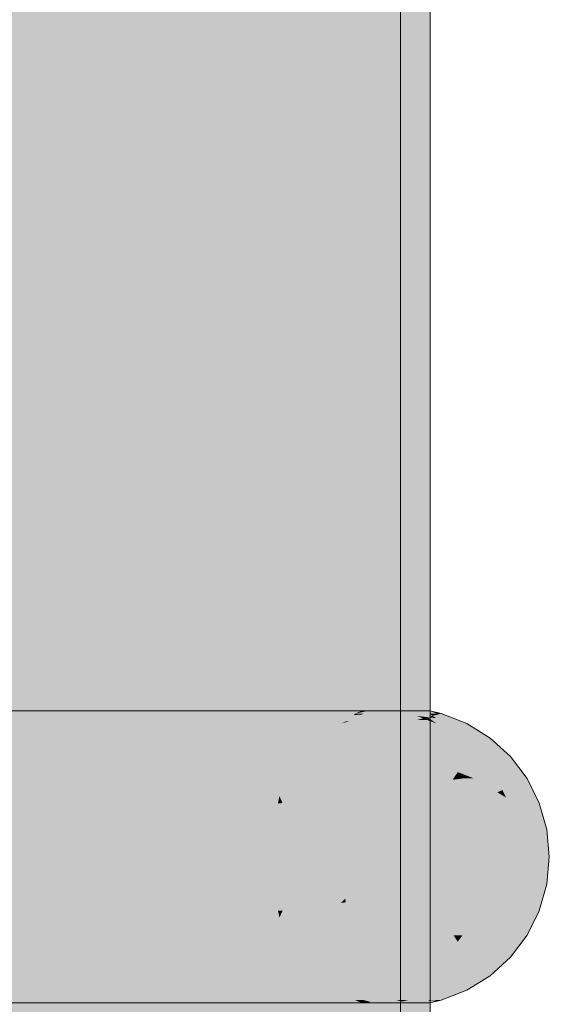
# Model space of a CAD drawing. Extents: x -299 to 601, y -39 to 381.
# Tile 167 of 252: x -99.808 to -99.63, y 137.309 to 137.639. Entities that reach past the tile are written whole.
import ezdxf

# ---------------------------------------------------------------- set-up
doc = ezdxf.new("R2010")
doc.units = 0
doc.layers.get('0').update_dxf_attribs({"lineweight": 35})
doc.layers.add('L_Bauteil', color=7, linetype='Continuous', lineweight=5, true_color=0xababab)
doc.layers.add('L_Bauteil-Shading', color=7, linetype='Continuous', lineweight=5, true_color=0xababab)

# ---------------------------------------------------------------- blocks, each defined once
blk = doc.blocks.new('Shading-A06HSX5ANL', base_point=(-101.24903, 137.3093))
at = {"layer": 'L_Bauteil-Shading', "color": 252, "true_color": 0x8c9299}
for points in [[(-99.77332, 140.77898), (-99.80485, 140.83798), (-99.77332, 136.30827), (-99.80485, 138.5278)], [(-99.80485, 138.5278), (-99.87563, 140.65102), (-99.80485, 136.30827), (-99.87563, 136.30827)], [(-99.80485, 136.30827), (-99.77332, 136.30827), (-99.80485, 138.5278)], [(-99.78687, 137.89954), (-99.76408, 136.30827), (-99.76408, 137.90919)], [(-99.87866, 137.86066), (-99.87866, 136.30827), (-99.78687, 137.89954), (-99.76408, 136.30827)]]:
    blk.add_solid(points, dxfattribs=at)
at = {"layer": 'L_Bauteil-Shading', "color": 8, "true_color": 0x7b8086}
for points in [[(-99.7539, 139.64729), (-99.77332, 140.77898), (-99.7539, 136.30827), (-99.77332, 136.30827)], [(-99.74152, 140.67416), (-99.7539, 140.71497), (-99.71031, 137.10741), (-99.7539, 139.64729)], [(-99.71031, 140.57129), (-99.74152, 140.67416), (-99.71031, 137.10741)], [(-99.70332, 140.54825), (-99.71031, 140.57129), (-99.70332, 136.30827), (-99.71031, 137.10741)], [(-99.71031, 137.10741), (-99.7539, 139.64729), (-99.71031, 136.30827), (-99.7539, 136.30827)], [(-99.7082, 137.97343), (-99.69351, 136.30827), (-99.69351, 137.98013)], [(-99.76408, 137.94791), (-99.76408, 136.30827), (-99.7082, 137.97343), (-99.69351, 136.30827)]]:
    blk.add_solid(points, dxfattribs=at)
at = {"layer": 'L_Bauteil-Shading', "color": 251, "true_color": 0x686d72}
for points in [[(-99.69157, 138.81367), (-99.70332, 140.54825), (-99.69157, 136.30827), (-99.70332, 136.30827)], [(-99.66969, 137.40727), (-99.66969, 138.86829), (-99.67226, 137.4073), (-99.67226, 138.89435)], [(-99.68362, 137.64183), (-99.69157, 138.81367), (-99.68362, 136.30827), (-99.69157, 136.30827)], [(-99.68362, 138.00978), (-99.67969, 136.70673), (-99.67969, 138.00983)], [(-99.68362, 138.00978), (-99.68362, 137.64183), (-99.67969, 136.70673), (-99.68086, 136.70674)], [(-99.6815, 136.30827), (-99.67226, 137.17044), (-99.6815, 138.00668), (-99.67483, 138.00984)], [(-99.67483, 138.00984), (-99.67226, 137.17044), (-99.67475, 138.00987)], [(-99.67475, 138.00987), (-99.67226, 137.17044), (-99.67226, 138.01106)], [(-99.6863, 138.00441), (-99.6815, 136.30827), (-99.6815, 138.00668)], [(-99.69351, 136.30827), (-99.6815, 136.30827), (-99.69351, 138.00099), (-99.6863, 138.00441)], [(-99.68362, 137.64183), (-99.68362, 136.70679), (-99.68086, 136.70674)], [(-99.67226, 137.17044), (-99.66969, 136.30827), (-99.67226, 137.4073), (-99.66969, 137.40727)], [(-99.72317, 137.40436), (-99.74038, 137.40637), (-99.74643, 137.40489), (-99.74998, 137.40637)], [(-99.7222, 137.40424), (-99.72317, 137.40436), (-99.74197, 137.40305), (-99.74643, 137.40489)], [(-99.7222, 137.40424), (-99.74197, 137.40305), (-99.71193, 137.40305)], [(-99.7222, 137.40424), (-99.69557, 137.40587), (-99.74038, 137.40637), (-99.69485, 137.40637)], [(-99.71193, 137.40305), (-99.72112, 137.40431), (-99.7222, 137.40424)], [(-99.72112, 137.40431), (-99.69851, 137.40378), (-99.69557, 137.40587)], [(-99.71193, 137.40305), (-99.69968, 137.40305), (-99.72112, 137.40431), (-99.69799, 137.40376)], [(-99.69799, 137.40376), (-99.69968, 137.40305), (-99.69701, 137.40375)], [(-99.69701, 137.40375), (-99.69968, 137.40305), (-99.68371, 137.40344), (-99.68427, 137.40305)], [(-99.69851, 137.40378), (-99.69799, 137.40376), (-99.69557, 137.40587), (-99.69279, 137.40604)], [(-99.69279, 137.40604), (-99.69799, 137.40376), (-99.68718, 137.40637), (-99.69701, 137.40375)], [(-99.68718, 137.40637), (-99.69701, 137.40375), (-99.68228, 137.40445), (-99.68371, 137.40344)], [(-99.69557, 137.40587), (-99.69279, 137.40604), (-99.69485, 137.40637), (-99.69201, 137.40637)], [(-99.68718, 137.40637), (-99.69201, 137.40637), (-99.69279, 137.40604)], [(-99.68427, 137.40305), (-99.67872, 137.40305), (-99.68228, 137.40445)], [(-99.734, 137.31094), (-99.72317, 137.31221), (-99.74998, 137.3102), (-99.74643, 137.31166)], [(-99.734, 137.31094), (-99.74998, 137.3102), (-99.74038, 137.3102)], [(-99.72317, 137.31221), (-99.71193, 137.31352), (-99.74643, 137.31166), (-99.74197, 137.31352)], [(-99.74038, 137.3102), (-99.69485, 137.3102), (-99.734, 137.31094), (-99.69827, 137.31261)], [(-99.734, 137.31094), (-99.69764, 137.31264), (-99.72317, 137.31221), (-99.69799, 137.31279)], [(-99.69799, 137.31279), (-99.69968, 137.31352), (-99.72317, 137.31221), (-99.71193, 137.31352)], [(-99.69764, 137.31264), (-99.68393, 137.31328), (-99.69968, 137.31352), (-99.68427, 137.31352)], [(-99.69485, 137.3102), (-99.69201, 137.3102), (-99.69827, 137.31261), (-99.69764, 137.31264)], [(-99.69201, 137.3102), (-99.68393, 137.31328), (-99.69764, 137.31264)], [(-99.69201, 137.3102), (-99.68718, 137.3102), (-99.68393, 137.31328), (-99.68228, 137.31212)], [(-99.68393, 137.31328), (-99.67872, 137.31352), (-99.68427, 137.31352)], [(-99.68228, 137.31212), (-99.67872, 137.31352), (-99.68393, 137.31328)]]:
    blk.add_solid(points, dxfattribs=at)
at = {"layer": 'L_Bauteil-Shading', "color": 8, "true_color": 0x696e73}
for points in [[(-99.80185, 137.40727), (-99.85542, 137.40727), (-99.78358, 137.407), (-99.85229, 137.40637)], [(-99.85229, 137.40637), (-99.77602, 137.40637), (-99.78358, 137.407), (-99.76741, 137.40675)], [(-99.76051, 137.40721), (-99.76005, 137.40727), (-99.78358, 137.407), (-99.80185, 137.40727)], [(-99.76741, 137.40675), (-99.76202, 137.407), (-99.78358, 137.407), (-99.76051, 137.40721)], [(-99.74998, 137.40637), (-99.75342, 137.40727), (-99.77602, 137.40637), (-99.75636, 137.40724)], [(-99.76202, 137.407), (-99.75636, 137.40724), (-99.76051, 137.40721)], [(-99.75342, 137.40727), (-99.76005, 137.40727), (-99.76051, 137.40721)], [(-99.85229, 137.3102), (-99.85542, 137.3093), (-99.77602, 137.3102), (-99.77183, 137.31)], [(-99.76741, 137.30981), (-99.77183, 137.31), (-99.80185, 137.3093), (-99.85542, 137.3093)], [(-99.76202, 137.30957), (-99.76741, 137.30981), (-99.76005, 137.3093), (-99.80185, 137.3093)], [(-99.77183, 137.31), (-99.74998, 137.3102), (-99.77602, 137.3102)], [(-99.75576, 137.3093), (-99.75342, 137.3093), (-99.77183, 137.31), (-99.74998, 137.3102)], [(-99.76005, 137.3093), (-99.75576, 137.3093), (-99.76202, 137.30957)]]:
    blk.add_solid(points, dxfattribs=at)
at = {"layer": 'L_Bauteil-Shading', "color": 252, "true_color": 0x8a8f97}
for points in [[(-99.75342, 137.3093), (-99.75342, 137.40727), (-99.84516, 137.3093), (-99.84516, 137.31914)], [(-99.75342, 137.40727), (-99.84516, 137.40727), (-99.84516, 137.31914)]]:
    blk.add_solid(points, dxfattribs=at)
at = {"layer": 'L_Bauteil-Shading', "color": 8, "true_color": 0x797e85}
for points in [[(-99.72901, 137.40727), (-99.75342, 137.40727), (-99.72901, 137.34747), (-99.75342, 137.3093)], [(-99.7185, 137.36392), (-99.7185, 137.40727), (-99.72901, 137.34747), (-99.72901, 137.40727)], [(-99.6908, 137.3093), (-99.6908, 137.40727), (-99.7185, 137.3093), (-99.7185, 137.36392)], [(-99.6908, 137.40727), (-99.7185, 137.40727), (-99.7185, 137.36392)], [(-99.7185, 137.3093), (-99.7185, 137.36392), (-99.72901, 137.3093), (-99.72901, 137.34747)], [(-99.72901, 137.34747), (-99.75342, 137.3093), (-99.72901, 137.3093)]]:
    blk.add_solid(points, dxfattribs=at)
at = {"layer": 'L_Bauteil-Shading', "color": 251, "true_color": 0x65696f}
for points in [[(-99.75256, 137.40727), (-99.75342, 137.40727), (-99.74202, 137.40649), (-99.74998, 137.40637)], [(-99.75256, 137.40727), (-99.74202, 137.40649), (-99.71427, 137.40727), (-99.70232, 137.40709)], [(-99.70232, 137.40709), (-99.74202, 137.40649), (-99.69351, 137.40697), (-99.69483, 137.40637)], [(-99.70232, 137.40709), (-99.6929, 137.40724), (-99.71427, 137.40727), (-99.69283, 137.40727)], [(-99.6929, 137.40724), (-99.70232, 137.40709), (-99.69351, 137.40697)], [(-99.69483, 137.40637), (-99.6908, 137.40727), (-99.6929, 137.40724)], [(-99.69483, 137.40637), (-99.69201, 137.40637), (-99.6908, 137.40727), (-99.68971, 137.407)], [(-99.6929, 137.40724), (-99.6908, 137.40727), (-99.69283, 137.40727)], [(-99.68718, 137.40637), (-99.68971, 137.407), (-99.69201, 137.40637)], [(-99.74202, 137.40649), (-99.74998, 137.40637), (-99.74038, 137.40637)], [(-99.74038, 137.40637), (-99.69485, 137.40637), (-99.74202, 137.40649), (-99.69483, 137.40637)], [(-99.69485, 137.40637), (-99.69201, 137.40637), (-99.69483, 137.40637)], [(-99.65974, 137.39818), (-99.67101, 137.39818), (-99.65652, 137.39525), (-99.66431, 137.39197)], [(-99.64955, 137.39818), (-99.65974, 137.39818), (-99.65652, 137.39525)], [(-99.64274, 137.39197), (-99.64955, 137.39818), (-99.65293, 137.39197), (-99.65652, 137.39525)], [(-99.65652, 137.39525), (-99.66431, 137.39197), (-99.65293, 137.39197)], [(-99.65293, 137.3246), (-99.66431, 137.3246), (-99.65617, 137.32164), (-99.67101, 137.31837)], [(-99.64955, 137.31837), (-99.64274, 137.3246), (-99.65974, 137.31837), (-99.65617, 137.32164)], [(-99.64274, 137.3246), (-99.65293, 137.3246), (-99.65617, 137.32164)], [(-99.65617, 137.32164), (-99.67101, 137.31837), (-99.65974, 137.31837)], [(-99.74038, 137.3102), (-99.74998, 137.3102), (-99.75237, 137.30931), (-99.75342, 137.3093)], [(-99.69351, 137.3096), (-99.69463, 137.31009), (-99.71427, 137.3093), (-99.75342, 137.3093)], [(-99.69485, 137.3102), (-99.74038, 137.3102), (-99.69463, 137.31009), (-99.75237, 137.30931)], [(-99.69283, 137.3093), (-99.69351, 137.3096), (-99.71427, 137.3093)], [(-99.69178, 137.31012), (-99.69201, 137.3102), (-99.69463, 137.31009), (-99.69485, 137.3102)], [(-99.69178, 137.31012), (-99.69463, 137.31009), (-99.6908, 137.3093), (-99.69283, 137.3093)], [(-99.69178, 137.31012), (-99.68718, 137.3102), (-99.69201, 137.3102)], [(-99.68971, 137.30956), (-99.68718, 137.3102), (-99.69178, 137.31012)], [(-99.69178, 137.31012), (-99.6908, 137.3093), (-99.68971, 137.30956)]]:
    blk.add_solid(points, dxfattribs=at)
at = {"layer": 'L_Bauteil-Shading', "color": 251, "true_color": 0x686c72}
for points in [[(-99.67339, 137.40727), (-99.6908, 137.40727), (-99.67339, 137.39008), (-99.6908, 137.3093)], [(-99.66969, 137.3093), (-99.66969, 137.40727), (-99.67339, 137.3093), (-99.67339, 137.39008)], [(-99.66969, 137.40727), (-99.67339, 137.40727), (-99.67339, 137.39008)], [(-99.67339, 137.39008), (-99.6908, 137.3093), (-99.67339, 137.3093)], [(-99.64073, 137.36746), (-99.65232, 137.36746), (-99.64034, 137.36317), (-99.65148, 137.35828)], [(-99.63054, 137.36746), (-99.64073, 137.36746), (-99.64034, 137.36317)], [(-99.62968, 137.35828), (-99.63054, 137.36746), (-99.63988, 137.35828), (-99.64034, 137.36317)], [(-99.64034, 137.36317), (-99.65148, 137.35828), (-99.63988, 137.35828)], [(-99.63988, 137.35828), (-99.65148, 137.35828), (-99.64027, 137.35397), (-99.65232, 137.34909)], [(-99.63054, 137.34909), (-99.62968, 137.35828), (-99.64073, 137.34909), (-99.64027, 137.35397)], [(-99.62968, 137.35828), (-99.63988, 137.35828), (-99.64027, 137.35397)], [(-99.64027, 137.35397), (-99.65232, 137.34909), (-99.64073, 137.34909)]]:
    blk.add_solid(points, dxfattribs=at)
at = {"layer": 'L_Bauteil-Shading', "color": 251, "true_color": 0x61656a}
for points in [[(-99.68358, 137.40656), (-99.6908, 137.40727), (-99.68971, 137.407)], [(-99.68358, 137.40656), (-99.67887, 137.4068), (-99.6908, 137.40727), (-99.68081, 137.40727)], [(-99.68971, 137.407), (-99.68718, 137.40637), (-99.68358, 137.40656)], [(-99.68102, 137.40637), (-99.67712, 137.40637), (-99.68358, 137.40656), (-99.67887, 137.4068)], [(-99.68081, 137.40727), (-99.67887, 137.4068), (-99.67216, 137.40727), (-99.67189, 137.40715)], [(-99.67189, 137.40715), (-99.67887, 137.4068), (-99.67001, 137.40637), (-99.67712, 137.40637)], [(-99.67189, 137.40715), (-99.66969, 137.40727), (-99.67216, 137.40727)], [(-99.66969, 137.40727), (-99.67189, 137.40715), (-99.66753, 137.40637), (-99.67001, 137.40637)], [(-99.66753, 137.40637), (-99.666, 137.40637), (-99.66969, 137.40727)], [(-99.68358, 137.40656), (-99.68718, 137.40637), (-99.68102, 137.40637)], [(-99.68102, 137.3102), (-99.68971, 137.30956), (-99.67906, 137.30972), (-99.6908, 137.3093)], [(-99.6908, 137.3093), (-99.68081, 137.3093), (-99.67906, 137.30972)], [(-99.68718, 137.3102), (-99.68971, 137.30956), (-99.68102, 137.3102)], [(-99.68102, 137.3102), (-99.67906, 137.30972), (-99.67712, 137.3102)], [(-99.67039, 137.31003), (-99.67906, 137.30972), (-99.67216, 137.3093), (-99.68081, 137.3093)], [(-99.67001, 137.3102), (-99.67712, 137.3102), (-99.67039, 137.31003), (-99.67906, 137.30972)], [(-99.66767, 137.31013), (-99.67039, 137.31003), (-99.66969, 137.3093), (-99.67216, 137.3093)], [(-99.66753, 137.3102), (-99.67001, 137.3102), (-99.66767, 137.31013), (-99.67039, 137.31003)], [(-99.66969, 137.3093), (-99.666, 137.3102), (-99.66767, 137.31013)], [(-99.66767, 137.31013), (-99.666, 137.3102), (-99.66753, 137.3102)]]:
    blk.add_solid(points, dxfattribs=at)
at = {"layer": 'L_Bauteil-Shading', "color": 8, "true_color": 0x6e7379}
for points in [[(-99.80191, 137.40456), (-99.77602, 137.40637), (-99.85071, 137.40565), (-99.85229, 137.40637)], [(-99.80888, 137.40431), (-99.80191, 137.40456), (-99.84715, 137.40521), (-99.85071, 137.40565)], [(-99.82933, 137.40305), (-99.82337, 137.40305), (-99.80888, 137.40431), (-99.80627, 137.40424)], [(-99.80627, 137.40424), (-99.82337, 137.40305), (-99.80009, 137.4041)], [(-99.80009, 137.4041), (-99.82337, 137.40305), (-99.75573, 137.40305)], [(-99.80627, 137.40424), (-99.80191, 137.40456), (-99.80888, 137.40431)], [(-99.80191, 137.40456), (-99.80627, 137.40424), (-99.74998, 137.40637), (-99.80009, 137.4041)], [(-99.74998, 137.40637), (-99.77602, 137.40637), (-99.80191, 137.40456)], [(-99.74998, 137.40637), (-99.80009, 137.4041), (-99.75474, 137.40305), (-99.75573, 137.40305)], [(-99.74998, 137.40637), (-99.75474, 137.40305), (-99.74643, 137.40489)], [(-99.75474, 137.40305), (-99.74197, 137.40305), (-99.74643, 137.40489)], [(-99.79893, 137.3118), (-99.85071, 137.31091), (-99.85229, 137.3102)], [(-99.79893, 137.3118), (-99.85229, 137.3102), (-99.77602, 137.3102)], [(-99.85071, 137.31091), (-99.79893, 137.3118), (-99.84715, 137.31134), (-99.80627, 137.31232)], [(-99.80627, 137.31232), (-99.82337, 137.31352), (-99.84715, 137.31134), (-99.82933, 137.31352)], [(-99.82337, 137.31352), (-99.80627, 137.31232), (-99.75573, 137.31352)], [(-99.80627, 137.31232), (-99.79893, 137.3118), (-99.75474, 137.31352), (-99.75322, 137.31319)], [(-99.80627, 137.31232), (-99.75474, 137.31352), (-99.75573, 137.31352)], [(-99.77602, 137.3102), (-99.75322, 137.31319), (-99.79893, 137.3118)], [(-99.77602, 137.3102), (-99.74998, 137.3102), (-99.75322, 137.31319), (-99.74643, 137.31166)], [(-99.75322, 137.31319), (-99.74197, 137.31352), (-99.75474, 137.31352)], [(-99.74643, 137.31166), (-99.74197, 137.31352), (-99.75322, 137.31319)]]:
    blk.add_solid(points, dxfattribs=at)
at = {"layer": 'L_Bauteil-Shading', "color": 251, "true_color": 0x62666b}
for points in [[(-99.67645, 137.40431), (-99.68718, 137.40637), (-99.68228, 137.40445)], [(-99.67645, 137.40431), (-99.67417, 137.40558), (-99.68718, 137.40637), (-99.68102, 137.40637)], [(-99.67872, 137.40305), (-99.67645, 137.40431), (-99.68228, 137.40445)], [(-99.67712, 137.40637), (-99.68102, 137.40637), (-99.67548, 137.40573)], [(-99.67645, 137.40431), (-99.67872, 137.40305), (-99.67408, 137.40425)], [(-99.67408, 137.40425), (-99.67872, 137.40305), (-99.67052, 137.40417), (-99.66759, 137.40305)], [(-99.67712, 137.40637), (-99.67548, 137.40573), (-99.67001, 137.40637), (-99.66974, 137.40619)], [(-99.67208, 137.40479), (-99.67417, 137.40558), (-99.67408, 137.40425), (-99.67645, 137.40431)], [(-99.66974, 137.40619), (-99.67548, 137.40573), (-99.66887, 137.40562), (-99.67058, 137.40517)], [(-99.67058, 137.40517), (-99.67417, 137.40558), (-99.67208, 137.40479)], [(-99.67208, 137.40479), (-99.67408, 137.40425), (-99.67052, 137.40417)], [(-99.67208, 137.40479), (-99.67052, 137.40417), (-99.67058, 137.40517), (-99.66913, 137.40414)], [(-99.66887, 137.40562), (-99.67058, 137.40517), (-99.66769, 137.40485)], [(-99.67058, 137.40517), (-99.66913, 137.40414), (-99.65968, 137.40393)], [(-99.67052, 137.40417), (-99.66759, 137.40305), (-99.66913, 137.40414)], [(-99.66974, 137.40619), (-99.66753, 137.40637), (-99.67001, 137.40637)], [(-99.66753, 137.40637), (-99.66974, 137.40619), (-99.66709, 137.40608), (-99.66887, 137.40562)], [(-99.66913, 137.40414), (-99.66759, 137.40305), (-99.65968, 137.40393), (-99.6574, 137.40305)], [(-99.66709, 137.40608), (-99.66887, 137.40562), (-99.66469, 137.4045), (-99.66769, 137.40485)], [(-99.66709, 137.40608), (-99.666, 137.40637), (-99.66753, 137.40637)], [(-99.66469, 137.4045), (-99.65968, 137.40393), (-99.66709, 137.40608), (-99.666, 137.40637)], [(-99.67173, 137.31192), (-99.67052, 137.31239), (-99.68718, 137.3102), (-99.68228, 137.31212)], [(-99.68102, 137.3102), (-99.67417, 137.31097), (-99.68718, 137.3102), (-99.67173, 137.31192)], [(-99.67052, 137.31239), (-99.66759, 137.31352), (-99.68228, 137.31212), (-99.67872, 137.31352)], [(-99.66769, 137.31172), (-99.67548, 137.31082), (-99.67001, 137.3102), (-99.67712, 137.3102)], [(-99.67173, 137.31192), (-99.67417, 137.31097), (-99.66676, 137.31247), (-99.65968, 137.31264)], [(-99.67173, 137.31192), (-99.66676, 137.31247), (-99.67052, 137.31239)], [(-99.66676, 137.31247), (-99.6574, 137.31352), (-99.67052, 137.31239), (-99.66759, 137.31352)], [(-99.66469, 137.31206), (-99.66769, 137.31172), (-99.66753, 137.3102), (-99.67001, 137.3102)], [(-99.66753, 137.3102), (-99.666, 137.3102), (-99.66469, 137.31206), (-99.65968, 137.31264)], [(-99.65968, 137.31264), (-99.6574, 137.31352), (-99.66676, 137.31247)], [(-99.68102, 137.3102), (-99.67712, 137.3102), (-99.67548, 137.31082)]]:
    blk.add_solid(points, dxfattribs=at)
at = {"layer": 'L_Bauteil-Shading', "color": 8, "true_color": 0x757a81}
for points in [[(-99.8383, 137.39818), (-99.75684, 137.40228), (-99.82337, 137.40305), (-99.75474, 137.40305)], [(-99.75684, 137.40228), (-99.8383, 137.39818), (-99.76834, 137.39818)], [(-99.73465, 137.39818), (-99.74197, 137.40305), (-99.76834, 137.39818), (-99.75684, 137.40228)], [(-99.75684, 137.40228), (-99.74197, 137.40305), (-99.75474, 137.40305)], [(-99.82944, 137.31421), (-99.76465, 137.31706), (-99.8383, 137.31837), (-99.76834, 137.31837)], [(-99.76465, 137.31706), (-99.73465, 137.31837), (-99.76834, 137.31837)], [(-99.75474, 137.31352), (-99.74197, 137.31352), (-99.76465, 137.31706), (-99.73465, 137.31837)], [(-99.82337, 137.31352), (-99.75474, 137.31352), (-99.82944, 137.31421), (-99.76465, 137.31706)]]:
    blk.add_solid(points, dxfattribs=at)
at = {"layer": 'L_Bauteil-Shading', "color": 8, "true_color": 0x6d7177}
for points in [[(-99.70267, 137.40096), (-99.74197, 137.40305), (-99.73465, 137.39818)], [(-99.70267, 137.40096), (-99.70228, 137.40123), (-99.74197, 137.40305), (-99.71193, 137.40305)], [(-99.70267, 137.40096), (-99.73465, 137.39818), (-99.70667, 137.39818)], [(-99.70228, 137.40123), (-99.69968, 137.40305), (-99.71193, 137.40305)], [(-99.70667, 137.39818), (-99.68857, 137.39818), (-99.70267, 137.40096), (-99.68473, 137.40251)], [(-99.70267, 137.40096), (-99.68473, 137.40251), (-99.69968, 137.40305), (-99.68427, 137.40305)], [(-99.68857, 137.39818), (-99.67101, 137.39818), (-99.68473, 137.40251), (-99.67872, 137.40305)], [(-99.68473, 137.40251), (-99.67872, 137.40305), (-99.68427, 137.40305)], [(-99.70667, 137.31837), (-99.73465, 137.31837), (-99.70347, 137.31616), (-99.74197, 137.31352)], [(-99.70347, 137.31616), (-99.68757, 137.31725), (-99.70667, 137.31837), (-99.68857, 137.31837)], [(-99.68757, 137.31725), (-99.67101, 137.31837), (-99.68857, 137.31837)], [(-99.68427, 137.31352), (-99.67872, 137.31352), (-99.68757, 137.31725), (-99.67101, 137.31837)], [(-99.70228, 137.31532), (-99.70347, 137.31616), (-99.71193, 137.31352), (-99.74197, 137.31352)], [(-99.69968, 137.31352), (-99.70228, 137.31532), (-99.71193, 137.31352)], [(-99.69968, 137.31352), (-99.68427, 137.31352), (-99.70347, 137.31616), (-99.68757, 137.31725)]]:
    blk.add_solid(points, dxfattribs=at)
at = {"layer": 'L_Bauteil-Shading', "color": 251, "true_color": 0x64686d}
for points in [[(-99.66759, 137.40305), (-99.67872, 137.40305), (-99.66386, 137.40073), (-99.67101, 137.39818)], [(-99.66386, 137.40073), (-99.67101, 137.39818), (-99.65974, 137.39818)], [(-99.6574, 137.40305), (-99.66759, 137.40305), (-99.66386, 137.40073)], [(-99.64955, 137.39818), (-99.6574, 137.40305), (-99.65974, 137.39818), (-99.66386, 137.40073)], [(-99.65974, 137.31837), (-99.67101, 137.31837), (-99.6635, 137.31606), (-99.67872, 137.31352)], [(-99.6574, 137.31352), (-99.64955, 137.31837), (-99.66759, 137.31352), (-99.6635, 137.31606)], [(-99.64955, 137.31837), (-99.65974, 137.31837), (-99.6635, 137.31606)], [(-99.6635, 137.31606), (-99.67872, 137.31352), (-99.66759, 137.31352)]]:
    blk.add_solid(points, dxfattribs=at)
at = {"layer": 'L_Bauteil-Shading', "color": 8, "true_color": 0x7c8187}
for points in [[(-99.76834, 137.39818), (-99.8383, 137.39818), (-99.77297, 137.39575), (-99.8325, 137.39197)], [(-99.72829, 137.39197), (-99.73465, 137.39818), (-99.78017, 137.39197), (-99.77297, 137.39575)], [(-99.73465, 137.39818), (-99.76834, 137.39818), (-99.77297, 137.39575)], [(-99.77297, 137.39575), (-99.8325, 137.39197), (-99.78017, 137.39197)], [(-99.78017, 137.3246), (-99.8325, 137.3246), (-99.77513, 137.32195), (-99.8383, 137.31837)], [(-99.72829, 137.3246), (-99.78017, 137.3246), (-99.77513, 137.32195)], [(-99.73465, 137.31837), (-99.72829, 137.3246), (-99.76834, 137.31837), (-99.77513, 137.32195)], [(-99.77513, 137.32195), (-99.8383, 137.31837), (-99.76834, 137.31837)]]:
    blk.add_solid(points, dxfattribs=at)
at = {"layer": 'L_Bauteil-Shading', "color": 8, "true_color": 0x71757b}
for points in [[(-99.70667, 137.39818), (-99.73465, 137.39818), (-99.71091, 137.39384), (-99.72829, 137.39197)], [(-99.71091, 137.39384), (-99.6898, 137.39615), (-99.70667, 137.39818), (-99.68857, 137.39818)], [(-99.69231, 137.39197), (-99.66431, 137.39197), (-99.6898, 137.39615), (-99.67101, 137.39818)], [(-99.6898, 137.39615), (-99.67101, 137.39818), (-99.68857, 137.39818)], [(-99.71091, 137.39384), (-99.72829, 137.39197), (-99.71275, 137.39197)], [(-99.71275, 137.39197), (-99.69231, 137.39197), (-99.71091, 137.39384), (-99.6898, 137.39615)], [(-99.71275, 137.3246), (-99.72829, 137.3246), (-99.70889, 137.32065), (-99.73465, 137.31837)], [(-99.70889, 137.32065), (-99.6909, 137.32225), (-99.71275, 137.3246), (-99.69231, 137.3246)], [(-99.6909, 137.32225), (-99.66431, 137.3246), (-99.69231, 137.3246)], [(-99.68857, 137.31837), (-99.67101, 137.31837), (-99.6909, 137.32225), (-99.66431, 137.3246)], [(-99.70667, 137.31837), (-99.68857, 137.31837), (-99.70889, 137.32065), (-99.6909, 137.32225)], [(-99.70889, 137.32065), (-99.73465, 137.31837), (-99.70667, 137.31837)]]:
    blk.add_solid(points, dxfattribs=at)
at = {"layer": 'L_Bauteil-Shading', "color": 252, "true_color": 0x81868d}
for points in [[(-99.78017, 137.39197), (-99.8325, 137.39197), (-99.78574, 137.38771), (-99.82777, 137.3846)], [(-99.72829, 137.39197), (-99.78017, 137.39197), (-99.78574, 137.38771)], [(-99.7432, 137.3846), (-99.72602, 137.38873), (-99.78574, 137.38771), (-99.72829, 137.39197)], [(-99.78574, 137.38771), (-99.82777, 137.3846), (-99.78981, 137.3846)], [(-99.7432, 137.3846), (-99.78574, 137.38771), (-99.78981, 137.3846)], [(-99.72311, 137.3846), (-99.72602, 137.38873), (-99.7432, 137.3846)], [(-99.78981, 137.33195), (-99.82777, 137.33195), (-99.78441, 137.32784), (-99.8325, 137.3246)], [(-99.73881, 137.3309), (-99.7432, 137.33195), (-99.78441, 137.32784), (-99.78981, 137.33195)], [(-99.78017, 137.3246), (-99.73881, 137.3309), (-99.78441, 137.32784)], [(-99.78017, 137.3246), (-99.72829, 137.3246), (-99.73881, 137.3309), (-99.72602, 137.32782)], [(-99.72311, 137.33195), (-99.7432, 137.33195), (-99.73881, 137.3309)], [(-99.72602, 137.32782), (-99.72311, 137.33195), (-99.73881, 137.3309)], [(-99.8325, 137.3246), (-99.78017, 137.3246), (-99.78441, 137.32784)]]:
    blk.add_solid(points, dxfattribs=at)
at = {"layer": 'L_Bauteil-Shading', "color": 8, "true_color": 0x74797f}
for points in [[(-99.71721, 137.38535), (-99.71275, 137.39197), (-99.72602, 137.38873), (-99.72829, 137.39197)], [(-99.71721, 137.38535), (-99.69384, 137.38826), (-99.71275, 137.39197), (-99.69231, 137.39197)], [(-99.66431, 137.39197), (-99.694, 137.38786), (-99.66187, 137.3846), (-99.69536, 137.3846)], [(-99.694, 137.38786), (-99.66431, 137.39197), (-99.69384, 137.38826)], [(-99.69384, 137.38826), (-99.66431, 137.39197), (-99.69231, 137.39197)], [(-99.66431, 137.39197), (-99.66187, 137.3846), (-99.66043, 137.38673)], [(-99.71721, 137.38535), (-99.72602, 137.38873), (-99.71746, 137.38531)], [(-99.72602, 137.38873), (-99.72311, 137.3846), (-99.71746, 137.38531)], [(-99.71721, 137.38535), (-99.7177, 137.3846), (-99.69384, 137.38826), (-99.694, 137.38786)], [(-99.694, 137.38786), (-99.7177, 137.3846), (-99.69536, 137.3846)], [(-99.71721, 137.38535), (-99.72311, 137.3846), (-99.7177, 137.3846)], [(-99.66187, 137.3846), (-99.65884, 137.3846), (-99.66043, 137.38673)], [(-99.71378, 137.32613), (-99.71728, 137.33133), (-99.72829, 137.3246), (-99.72602, 137.32782)], [(-99.71728, 137.33133), (-99.7177, 137.33195), (-99.72602, 137.32782), (-99.72311, 137.33195)], [(-99.7177, 137.33195), (-99.71378, 137.32613), (-99.69536, 137.33195), (-99.69382, 137.32825)], [(-99.69382, 137.32825), (-99.66167, 137.33167), (-99.69536, 137.33195), (-99.66187, 137.33195)], [(-99.69341, 137.32727), (-99.66167, 137.33167), (-99.69382, 137.32825)], [(-99.66167, 137.33167), (-99.69341, 137.32727), (-99.66431, 137.3246), (-99.69231, 137.3246)], [(-99.66167, 137.33167), (-99.66431, 137.3246), (-99.66043, 137.32982)], [(-99.66167, 137.33167), (-99.65884, 137.33195), (-99.66187, 137.33195)], [(-99.66043, 137.32982), (-99.65884, 137.33195), (-99.66167, 137.33167)], [(-99.71378, 137.32613), (-99.71275, 137.3246), (-99.69382, 137.32825), (-99.69341, 137.32727)], [(-99.71378, 137.32613), (-99.72829, 137.3246), (-99.71275, 137.3246)], [(-99.69341, 137.32727), (-99.71275, 137.3246), (-99.69231, 137.3246)]]:
    blk.add_solid(points, dxfattribs=at)
at = {"layer": 'L_Bauteil-Shading', "color": 251, "true_color": 0x666a70}
for points in [[(-99.65031, 137.3885), (-99.65293, 137.39197), (-99.66043, 137.38673), (-99.66431, 137.39197)], [(-99.64274, 137.39197), (-99.65293, 137.39197), (-99.65031, 137.3885)], [(-99.63718, 137.3846), (-99.64274, 137.39197), (-99.64737, 137.3846), (-99.65031, 137.3885)], [(-99.65031, 137.3885), (-99.66043, 137.38673), (-99.65706, 137.38542)], [(-99.64737, 137.3846), (-99.65031, 137.3885), (-99.65498, 137.3846), (-99.65706, 137.38542)], [(-99.66043, 137.38673), (-99.65884, 137.3846), (-99.65706, 137.38542)], [(-99.65706, 137.38542), (-99.65884, 137.3846), (-99.65498, 137.3846)], [(-99.64999, 137.32848), (-99.64737, 137.33195), (-99.66043, 137.32982), (-99.65498, 137.33195)], [(-99.65498, 137.33195), (-99.65884, 137.33195), (-99.66043, 137.32982)], [(-99.64274, 137.3246), (-99.63718, 137.33195), (-99.65293, 137.3246), (-99.64999, 137.32848)], [(-99.63718, 137.33195), (-99.64737, 137.33195), (-99.64999, 137.32848)], [(-99.64999, 137.32848), (-99.66043, 137.32982), (-99.66431, 137.3246)], [(-99.64999, 137.32848), (-99.66431, 137.3246), (-99.65293, 137.3246)]]:
    blk.add_solid(points, dxfattribs=at)
at = {"layer": 'L_Bauteil-Shading', "color": 252, "true_color": 0x858b92}
for points in [[(-99.82529, 137.37874), (-99.79353, 137.38029), (-99.82777, 137.3846), (-99.78981, 137.3846)], [(-99.79353, 137.38029), (-99.74899, 137.38249), (-99.78981, 137.3846), (-99.7432, 137.3846)], [(-99.72081, 137.37634), (-99.72034, 137.37866), (-99.74899, 137.38249), (-99.72311, 137.3846)], [(-99.72311, 137.3846), (-99.7432, 137.3846), (-99.74899, 137.38249)], [(-99.82184, 137.37654), (-99.79487, 137.37874), (-99.82529, 137.37874), (-99.79353, 137.38029)], [(-99.79694, 137.37634), (-99.76583, 137.37634), (-99.79487, 137.37874), (-99.74899, 137.38249)], [(-99.79487, 137.37874), (-99.74899, 137.38249), (-99.79353, 137.38029)], [(-99.72081, 137.37634), (-99.74899, 137.38249), (-99.76583, 137.37634)], [(-99.82152, 137.37634), (-99.79694, 137.37634), (-99.82184, 137.37654), (-99.79487, 137.37874)], [(-99.71927, 137.37634), (-99.72034, 137.37866), (-99.72081, 137.37634)], [(-99.82777, 137.33195), (-99.79215, 137.33467), (-99.82529, 137.33783), (-99.79466, 137.33759)], [(-99.82529, 137.33783), (-99.79466, 137.33759), (-99.82152, 137.34023), (-99.79694, 137.34023)], [(-99.79466, 137.33759), (-99.7578, 137.33728), (-99.79694, 137.34023), (-99.76583, 137.34023)], [(-99.79215, 137.33467), (-99.7578, 137.33728), (-99.79466, 137.33759)], [(-99.72079, 137.3401), (-99.72081, 137.34023), (-99.7578, 137.33728), (-99.76583, 137.34023)], [(-99.7432, 137.33195), (-99.72079, 137.3401), (-99.7578, 137.33728)], [(-99.7432, 137.33195), (-99.72311, 137.33195), (-99.72079, 137.3401), (-99.72034, 137.33791)], [(-99.71927, 137.34023), (-99.72081, 137.34023), (-99.72079, 137.3401)], [(-99.72034, 137.33791), (-99.71927, 137.34023), (-99.72079, 137.3401)], [(-99.79215, 137.33467), (-99.82777, 137.33195), (-99.78981, 137.33195)], [(-99.7578, 137.33728), (-99.79215, 137.33467), (-99.7432, 137.33195), (-99.78981, 137.33195)]]:
    blk.add_solid(points, dxfattribs=at)
at = {"layer": 'L_Bauteil-Shading', "color": 8, "true_color": 0x767b82}
for points in [[(-99.7177, 137.3846), (-99.72311, 137.3846), (-99.72034, 137.37866)], [(-99.71927, 137.37634), (-99.7177, 137.3846), (-99.72034, 137.37866)], [(-99.7177, 137.3846), (-99.71927, 137.37634), (-99.71569, 137.3846), (-99.70525, 137.37827)], [(-99.71569, 137.3846), (-99.70525, 137.37827), (-99.69536, 137.3846), (-99.69677, 137.37943)], [(-99.69761, 137.37634), (-99.66553, 137.37634), (-99.69677, 137.37943), (-99.66206, 137.38416)], [(-99.69677, 137.37943), (-99.66206, 137.38416), (-99.69536, 137.3846), (-99.66187, 137.3846)], [(-99.6548, 137.37634), (-99.65884, 137.3846), (-99.66553, 137.37634), (-99.66206, 137.38416)], [(-99.66206, 137.38416), (-99.65884, 137.3846), (-99.66187, 137.3846)], [(-99.70525, 137.37827), (-99.71927, 137.37634), (-99.7021, 137.37634)], [(-99.7021, 137.37634), (-99.69761, 137.37634), (-99.70525, 137.37827), (-99.69677, 137.37943)], [(-99.72034, 137.33791), (-99.72311, 137.33195), (-99.71798, 137.33258)], [(-99.71798, 137.33258), (-99.71927, 137.34023), (-99.72034, 137.33791)], [(-99.71927, 137.34023), (-99.71798, 137.33258), (-99.7021, 137.34023), (-99.71385, 137.33308)], [(-99.7021, 137.34023), (-99.71385, 137.33308), (-99.69761, 137.34023), (-99.69624, 137.33521)], [(-99.69624, 137.33521), (-99.66499, 137.33899), (-99.69761, 137.34023), (-99.66553, 137.34023)], [(-99.69536, 137.33195), (-99.66187, 137.33195), (-99.69624, 137.33521), (-99.66499, 137.33899)], [(-99.66499, 137.33899), (-99.6548, 137.34023), (-99.66553, 137.34023)], [(-99.66187, 137.33195), (-99.65884, 137.33195), (-99.66499, 137.33899), (-99.6548, 137.34023)], [(-99.71385, 137.33308), (-99.71569, 137.33195), (-99.69624, 137.33521), (-99.69536, 137.33195)], [(-99.71798, 137.33258), (-99.72311, 137.33195), (-99.7177, 137.33195)], [(-99.71798, 137.33258), (-99.7177, 137.33195), (-99.71385, 137.33308), (-99.71569, 137.33195)]]:
    blk.add_solid(points, dxfattribs=at)
at = {"layer": 'L_Bauteil-Shading', "color": 251, "true_color": 0x676b71}
for points in [[(-99.65498, 137.3846), (-99.65884, 137.3846), (-99.64713, 137.37994), (-99.6548, 137.37634)], [(-99.64544, 137.38072), (-99.64737, 137.3846), (-99.64713, 137.37994), (-99.65498, 137.3846)], [(-99.63718, 137.3846), (-99.64737, 137.3846), (-99.64544, 137.38072)], [(-99.63306, 137.37634), (-99.63718, 137.3846), (-99.64326, 137.37634), (-99.64544, 137.38072)], [(-99.64417, 137.37817), (-99.64544, 137.38072), (-99.64713, 137.37994)], [(-99.64326, 137.37634), (-99.64417, 137.37817), (-99.6548, 137.37634), (-99.64713, 137.37994)], [(-99.64417, 137.33838), (-99.64326, 137.34023), (-99.65884, 137.33195), (-99.6548, 137.34023)], [(-99.64417, 137.33838), (-99.65884, 137.33195), (-99.65046, 137.33464)], [(-99.64519, 137.33633), (-99.64417, 137.33838), (-99.65046, 137.33464)], [(-99.63718, 137.33195), (-99.63306, 137.34023), (-99.64737, 137.33195), (-99.64519, 137.33633)], [(-99.63306, 137.34023), (-99.64326, 137.34023), (-99.64519, 137.33633)], [(-99.65046, 137.33464), (-99.65884, 137.33195), (-99.65498, 137.33195)], [(-99.64737, 137.33195), (-99.64519, 137.33633), (-99.65498, 137.33195), (-99.65046, 137.33464)]]:
    blk.add_solid(points, dxfattribs=at)
at = {"layer": 'L_Bauteil-Shading', "color": 252, "true_color": 0x888e95}
for points in [[(-99.81414, 137.36816), (-99.80039, 137.36934), (-99.82152, 137.37634), (-99.79694, 137.37634)], [(-99.80039, 137.36934), (-99.77311, 137.3717), (-99.79694, 137.37634), (-99.76583, 137.37634)], [(-99.72182, 137.36746), (-99.72083, 137.37621), (-99.77973, 137.36746), (-99.77311, 137.3717)], [(-99.72083, 137.37621), (-99.72081, 137.37634), (-99.77311, 137.3717), (-99.76583, 137.37634)], [(-99.71692, 137.36746), (-99.71927, 137.37634), (-99.72182, 137.36746), (-99.72083, 137.37621)], [(-99.71927, 137.37634), (-99.72081, 137.37634), (-99.72083, 137.37621)], [(-99.80132, 137.36746), (-99.77973, 137.36746), (-99.80039, 137.36934), (-99.77311, 137.3717)], [(-99.81352, 137.36746), (-99.80132, 137.36746), (-99.81414, 137.36816), (-99.80039, 137.36934)], [(-99.8213, 137.34047), (-99.79801, 137.34239), (-99.81352, 137.34909), (-99.80132, 137.34909)], [(-99.79801, 137.34239), (-99.77253, 137.3445), (-99.80132, 137.34909), (-99.77973, 137.34909)], [(-99.72177, 137.34869), (-99.72182, 137.34909), (-99.77253, 137.3445), (-99.77973, 137.34909)], [(-99.72081, 137.34023), (-99.72177, 137.34869), (-99.76583, 137.34023), (-99.77253, 137.3445)], [(-99.71692, 137.34909), (-99.72182, 137.34909), (-99.72177, 137.34869)], [(-99.71927, 137.34023), (-99.71692, 137.34909), (-99.72081, 137.34023), (-99.72177, 137.34869)], [(-99.79694, 137.34023), (-99.76583, 137.34023), (-99.79801, 137.34239), (-99.77253, 137.3445)], [(-99.82152, 137.34023), (-99.79694, 137.34023), (-99.8213, 137.34047), (-99.79801, 137.34239)]]:
    blk.add_solid(points, dxfattribs=at)
at = {"layer": 'L_Bauteil-Shading', "color": 8, "true_color": 0x787d84}
for points in [[(-99.7021, 137.37634), (-99.71927, 137.37634), (-99.69649, 137.37039), (-99.71692, 137.36746)], [(-99.69761, 137.37634), (-99.7021, 137.37634), (-99.69825, 137.37225)], [(-99.69649, 137.37039), (-99.69761, 137.37634), (-99.69825, 137.37225)], [(-99.69649, 137.37039), (-99.66594, 137.37476), (-99.69761, 137.37634), (-99.66553, 137.37634)], [(-99.66779, 137.36746), (-99.66594, 137.37476), (-99.69374, 137.36746), (-99.69649, 137.37039)], [(-99.65232, 137.36746), (-99.6548, 137.37634), (-99.66779, 137.36746), (-99.66594, 137.37476)], [(-99.6548, 137.37634), (-99.66553, 137.37634), (-99.66594, 137.37476)], [(-99.69649, 137.37039), (-99.71692, 137.36746), (-99.69374, 137.36746)], [(-99.69374, 137.34909), (-99.71692, 137.34909), (-99.69965, 137.34282), (-99.71927, 137.34023)], [(-99.69805, 137.34303), (-99.69374, 137.34909), (-99.69825, 137.3443)], [(-99.69805, 137.34303), (-99.66728, 137.34711), (-99.69374, 137.34909), (-99.66779, 137.34909)], [(-99.65232, 137.34909), (-99.66779, 137.34909), (-99.66728, 137.34711)], [(-99.6548, 137.34023), (-99.65232, 137.34909), (-99.66553, 137.34023), (-99.66728, 137.34711)], [(-99.69965, 137.34282), (-99.69805, 137.34303), (-99.69825, 137.3443)], [(-99.69761, 137.34023), (-99.66553, 137.34023), (-99.69805, 137.34303), (-99.66728, 137.34711)], [(-99.69965, 137.34282), (-99.71927, 137.34023), (-99.7021, 137.34023)], [(-99.7021, 137.34023), (-99.69761, 137.34023), (-99.69965, 137.34282), (-99.69805, 137.34303)]]:
    blk.add_solid(points, dxfattribs=at)
at = {"layer": 'L_Bauteil-Shading', "color": 251, "true_color": 0x676c71}
for points in [[(-99.64326, 137.37634), (-99.6548, 137.37634), (-99.64207, 137.37219), (-99.65232, 137.36746)], [(-99.64207, 137.37219), (-99.63863, 137.37378), (-99.64326, 137.37634), (-99.64109, 137.37634)], [(-99.64073, 137.36746), (-99.63256, 137.36746), (-99.64207, 137.37219), (-99.63863, 137.37378)], [(-99.63863, 137.37378), (-99.63306, 137.37634), (-99.64109, 137.37634)], [(-99.63256, 137.36746), (-99.63054, 137.36746), (-99.63863, 137.37378), (-99.63306, 137.37634)], [(-99.64207, 137.37219), (-99.65232, 137.36746), (-99.64073, 137.36746)], [(-99.64073, 137.34909), (-99.65232, 137.34909), (-99.64191, 137.34492), (-99.6548, 137.34023)], [(-99.64326, 137.34023), (-99.64109, 137.34023), (-99.64191, 137.34492), (-99.63366, 137.34795)], [(-99.63054, 137.34909), (-99.64073, 137.34909), (-99.64191, 137.34492)], [(-99.64109, 137.34023), (-99.63306, 137.34023), (-99.63366, 137.34795), (-99.63054, 137.34909)], [(-99.64191, 137.34492), (-99.6548, 137.34023), (-99.64326, 137.34023)]]:
    blk.add_solid(points, dxfattribs=at)
at = {"layer": 'L_Bauteil-Shading', "color": 252, "true_color": 0x898f96}
for points in [[(-99.81109, 137.35919), (-99.80253, 137.35994), (-99.81352, 137.36746), (-99.80132, 137.36746)], [(-99.80253, 137.35994), (-99.78268, 137.36168), (-99.80132, 137.36746), (-99.77973, 137.36746)], [(-99.72183, 137.36703), (-99.72182, 137.36746), (-99.78268, 137.36168), (-99.77973, 137.36746)], [(-99.71613, 137.35828), (-99.71692, 137.36746), (-99.72215, 137.35828), (-99.72183, 137.36703)], [(-99.71692, 137.36746), (-99.72182, 137.36746), (-99.72183, 137.36703)], [(-99.72215, 137.35828), (-99.72183, 137.36703), (-99.78442, 137.35828), (-99.78268, 137.36168)], [(-99.8028, 137.35828), (-99.78442, 137.35828), (-99.80253, 137.35994), (-99.78268, 137.36168)], [(-99.81329, 137.34985), (-99.80161, 137.35088), (-99.81082, 137.35828), (-99.8028, 137.35828)], [(-99.81082, 137.35828), (-99.8028, 137.35828), (-99.81109, 137.35919), (-99.80253, 137.35994)], [(-99.80161, 137.35088), (-99.78152, 137.35262), (-99.8028, 137.35828), (-99.78442, 137.35828)], [(-99.72214, 137.35776), (-99.72215, 137.35828), (-99.78152, 137.35262), (-99.78442, 137.35828)], [(-99.72182, 137.34909), (-99.72214, 137.35776), (-99.77973, 137.34909), (-99.78152, 137.35262)], [(-99.71613, 137.35828), (-99.72215, 137.35828), (-99.72214, 137.35776)], [(-99.71692, 137.34909), (-99.71613, 137.35828), (-99.72182, 137.34909), (-99.72214, 137.35776)], [(-99.81352, 137.34909), (-99.80132, 137.34909), (-99.81329, 137.34985), (-99.80161, 137.35088)], [(-99.80132, 137.34909), (-99.77973, 137.34909), (-99.80161, 137.35088), (-99.78152, 137.35262)]]:
    blk.add_solid(points, dxfattribs=at)
at = {"layer": 'L_Bauteil-Shading', "color": 8, "true_color": 0x797e84}
for points in [[(-99.69374, 137.36746), (-99.71692, 137.36746), (-99.69199, 137.36176), (-99.71613, 137.35828)], [(-99.66798, 137.36522), (-99.66779, 137.36746), (-99.69199, 137.36176), (-99.69374, 137.36746)], [(-99.65148, 137.35828), (-99.65232, 137.36746), (-99.66855, 137.35828), (-99.66798, 137.36522)], [(-99.65232, 137.36746), (-99.66779, 137.36746), (-99.66798, 137.36522)], [(-99.66855, 137.35828), (-99.66798, 137.36522), (-99.69093, 137.35828), (-99.69199, 137.36176)], [(-99.69199, 137.36176), (-99.71613, 137.35828), (-99.69093, 137.35828)], [(-99.69093, 137.35828), (-99.71613, 137.35828), (-99.6927, 137.35249), (-99.71692, 137.34909)], [(-99.66835, 137.35591), (-99.66855, 137.35828), (-99.6927, 137.35249), (-99.69093, 137.35828)], [(-99.65148, 137.35828), (-99.66855, 137.35828), (-99.66835, 137.35591)], [(-99.65232, 137.34909), (-99.65148, 137.35828), (-99.66779, 137.34909), (-99.66835, 137.35591)], [(-99.66779, 137.34909), (-99.66835, 137.35591), (-99.69374, 137.34909), (-99.6927, 137.35249)], [(-99.6927, 137.35249), (-99.71692, 137.34909), (-99.69374, 137.34909)]]:
    blk.add_solid(points, dxfattribs=at)
blk = doc.blocks.new('FKRS-EU_DE_125_Z00-A06HSXM8NL', base_point=(-103.85867, 136.30827))
at = {"color": 9, "linetype": 'ByBlock', "lineweight": -2, "ltscale": 0.13, "true_color": 0xbfc7d1}
for p, q in [((-99.67969, 136.30828), (-99.67969, 144.30828)), ((-99.66969, 136.30828), (-99.66969, 144.30828)), ((-99.75342, 137.40727), (-99.85542, 137.40727)), ((-99.6908, 137.40727), (-99.75342, 137.40727)), ((-99.66969, 137.40727), (-99.6908, 137.40727)), ((-99.66969, 137.30929), (-99.66969, 137.40727)), ((-99.666, 137.40637), (-99.66969, 137.40727)), ((-99.6574, 137.40304), (-99.666, 137.40637)), ((-99.64955, 137.39818), (-99.6574, 137.40304)), ((-99.64274, 137.39197), (-99.64955, 137.39818)), ((-99.63718, 137.3846), (-99.64274, 137.39197)), ((-99.63306, 137.37634), (-99.63718, 137.3846)), ((-99.63054, 137.36747), (-99.63306, 137.37634)), ((-99.62969, 137.35828), (-99.63054, 137.36747)), ((-99.63054, 137.34909), (-99.62969, 137.35828)), ((-99.63306, 137.34022), (-99.63054, 137.34909)), ((-99.63718, 137.33196), (-99.63306, 137.34022)), ((-99.64274, 137.3246), (-99.63718, 137.33196)), ((-99.64955, 137.31838), (-99.64274, 137.3246)), ((-99.6574, 137.31352), (-99.64955, 137.31838)), ((-99.666, 137.31019), (-99.6574, 137.31352)), ((-99.85542, 137.30929), (-99.75342, 137.30929)), ((-99.75342, 137.30929), (-99.6908, 137.30929)), ((-99.6908, 137.30929), (-99.66969, 137.30929)), ((-99.66969, 137.30929), (-99.666, 137.31019))]:
    blk.add_line(p, q, dxfattribs=at)

msp = doc.modelspace()

# ---------------------------------------------------------------- block references
at = {"layer": 'L_Bauteil'}
msp.add_blockref('Shading-A06HSX5ANL', (-101.24903, 137.3093), dxfattribs=at)
at = {"layer": 'L_Bauteil', "ltscale": 0.13}
msp.add_blockref('FKRS-EU_DE_125_Z00-A06HSXM8NL', (-103.85867, 136.30827), dxfattribs=at)

doc.saveas('drawing.dxf')
